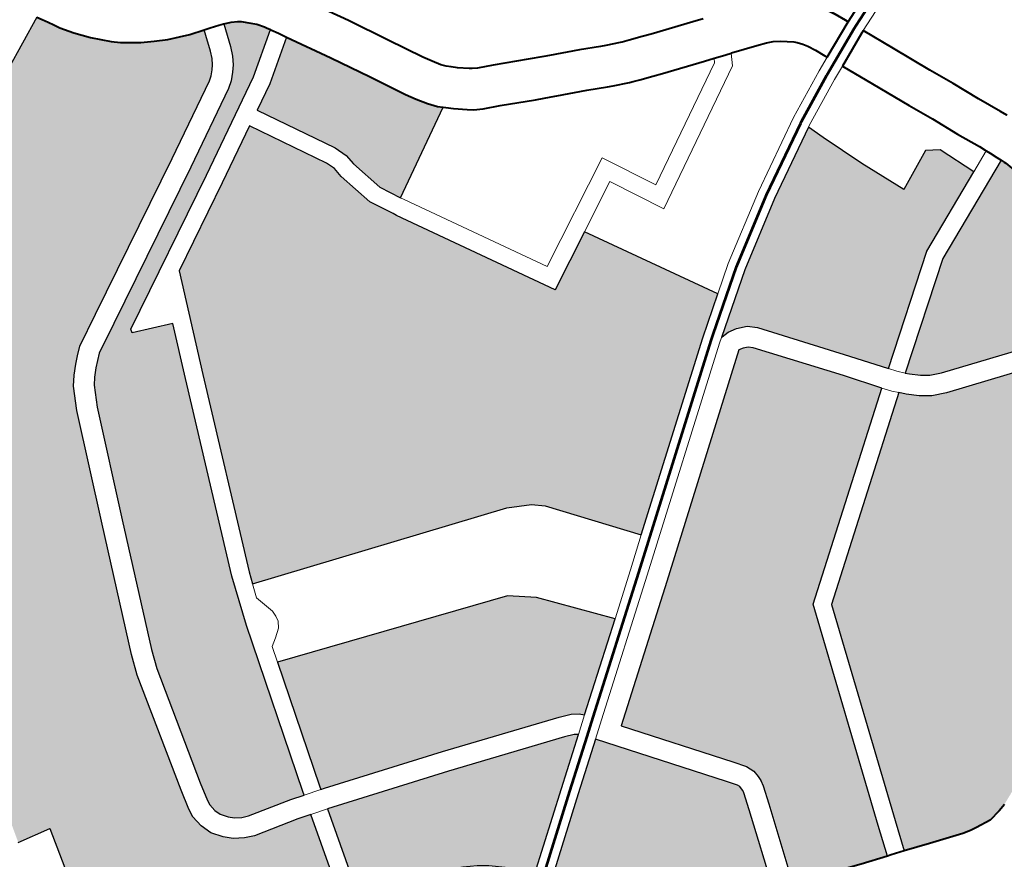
# Model space of a CAD drawing. Header units: metres. Extents: x 148316 to 148653, y 486436 to 486744.
# Tile 63 of 110: x 148543.21 to 148546.57, y 486714.9 to 486717.77. Entities that reach past the tile are written whole.
import ezdxf

# ---------------------------------------------------------------- set-up
doc = ezdxf.new("R2010")
doc.units = ezdxf.units.M
doc.header["$MEASUREMENT"] = 0
for name, color, linetype, lineweight in [('WVB-pen-brm-dik 018', 6, 'Continuous', 13), ('WVB-pen-brm-dik 050', 6, 'Continuous', 53), ('WVB-pen-dik 035', 1, 'Continuous', 40), ('WVB-raster-20%', 254, 'Continuous', 30), ('WVB-raster-60%', 253, 'Continuous', 30)]:
    doc.layers.add(name, color=color, linetype=linetype, lineweight=lineweight)

# ---------------------------------------------------------------- blocks, each defined once
blk = doc.blocks.new('INZET')
at = {"layer": 'WVB-raster-20%'}
for points in [[(-0.124828, -0.076687), (-0.124881, -0.075963), (-0.124881, -0.075504), (-0.124833, -0.075266), (-0.124722, -0.074711), (-0.124532, -0.07403), (-0.124118, -0.072438), (-0.124698, -0.072322), (-0.124072, -0.070026), (-0.12282, -0.067058), (-0.123887, -0.066664), (-0.12333, -0.065389), (-0.122287, -0.065852), (-0.121962, -0.065017), (-0.121104, -0.063696), (-0.120478, -0.063139), (-0.119945, -0.062791), (-0.119018, -0.062351), (-0.116277, -0.061034), (-0.116225, -0.061122), (-0.11617, -0.061215), (-0.116119, -0.061309), (-0.116065, -0.06141), (-0.115915, -0.061618), (-0.115731, -0.061848), (-0.115482, -0.062108), (-0.115365, -0.062212), (-0.115081, -0.062413), (-0.114884, -0.06253), (-0.114676, -0.062638), (-0.11449, -0.06272), (-0.114321, -0.062787), (-0.114074, -0.062866), (-0.114107, -0.06296), (-0.114198, -0.063226), (-0.114251, -0.063343), (-0.114307, -0.063433), (-0.114361, -0.0635), (-0.114433, -0.063571), (-0.114506, -0.063624), (-0.115791, -0.064335), (-0.118399, -0.065744), (-0.118933, -0.066033), (-0.119063, -0.066144), (-0.119167, -0.066238), (-0.119301, -0.066378), (-0.119415, -0.066522), (-0.119611, -0.066897), (-0.120384, -0.068727), (-0.121264, -0.07083), (-0.121387, -0.07117), (-0.121917, -0.073204), (-0.121997, -0.073541), (-0.122016, -0.073691), (-0.121991, -0.073897), (-0.121924, -0.07409), (-0.121792, -0.074267), (-0.121672, -0.074387), (-0.121509, -0.074493), (-0.121348, -0.074561), (-0.12058, -0.074754), (-0.120352, -0.074823), (-0.120784, -0.076342), (-0.121033, -0.076284), (-0.121129, -0.076264), (-0.121249, -0.076246), (-0.121463, -0.076225), (-0.121705, -0.076221), (-0.121832, -0.076221), (-0.12204, -0.076241), (-0.122268, -0.076275), (-0.122403, -0.076317), (-0.122671, -0.076389), (-0.123137, -0.07649), (-0.123221, -0.076508), (-0.123638, -0.076581), (-0.124155, -0.076661), (-0.124259, -0.07667), (-0.124496, -0.076679), (-0.124711, -0.076684)], [(-0.112996, -0.074205), (-0.114045, -0.072854), (-0.114222, -0.072698), (-0.114597, -0.072501), (-0.118883, -0.071041), (-0.118813, -0.070839), (-0.117506, -0.067642), (-0.116809, -0.065965), (-0.115336, -0.065169), (-0.114397, -0.064649), (-0.113695, -0.065925), (-0.113639, -0.06608), (-0.113623, -0.066255), (-0.113475, -0.066892), (-0.11327, -0.067287), (-0.11324, -0.067346), (-0.111768, -0.069951), (-0.110788, -0.069434), (-0.10955, -0.071616), (-0.110192, -0.072076)], [(-0.107918, -0.074338), (-0.108334, -0.073782), (-0.109331, -0.072476), (-0.10946, -0.072356), (-0.109631, -0.07228), (-0.109785, -0.072252), (-0.109913, -0.072252), (-0.109929, -0.072257), (-0.108938, -0.071547), (-0.107819, -0.070851), (-0.106638, -0.070194), (-0.10654, -0.070482), (-0.106257, -0.071229), (-0.105929, -0.072003), (-0.105246, -0.071675), (-0.105037, -0.071812), (-0.104784, -0.072448), (-0.106224, -0.073088)], [(-0.115565, -0.076149), (-0.11563, -0.076078), (-0.115746, -0.076005), (-0.11594, -0.075925), (-0.117901, -0.075251), (-0.119902, -0.074594), (-0.119969, -0.074574), (-0.119951, -0.074511), (-0.119313, -0.072379), (-0.11546, -0.073729), (-0.115075, -0.074041), (-0.114191, -0.075111)], [(-0.104781, -0.07576), (-0.107225, -0.074923), (-0.107409, -0.074843), (-0.107538, -0.074749), (-0.107678, -0.074622), (-0.107727, -0.074569), (-0.106072, -0.073349), (-0.10429, -0.072557), (-0.104266, -0.072616), (-0.104255, -0.072645), (-0.104218, -0.072775), (-0.104168, -0.072952), (-0.104154, -0.073022), (-0.104146, -0.073104), (-0.104142, -0.073214), (-0.104137, -0.073377), (-0.104134, -0.073448), (-0.104141, -0.073616), (-0.104144, -0.0737), (-0.10415, -0.073767), (-0.104175, -0.073906), (-0.104207, -0.074045), (-0.104296, -0.074327), (-0.104314, -0.074379), (-0.104445, -0.074766), (-0.104536, -0.075032)]]:
    blk.add_hatch(color=256, dxfattribs=at).paths.add_polyline_path(points)
at = {"layer": 'WVB-raster-20%', "extrusion": (0, 0, -1)}
for points in [[(0.120256, -0.074487), (0.120239, -0.074427), (0.11938, -0.071558), (0.119094, -0.070733), (0.117783, -0.067528), (0.117413, -0.066636), (0.118075, -0.066364), (0.118059, -0.066299), (0.115479, -0.064906), (0.113856, -0.064008), (0.113151, -0.06352), (0.11319, -0.063453), (0.113208, -0.063421), (0.113289, -0.063309), (0.113361, -0.063232), (0.11348, -0.063117), (0.113532, -0.063076), (0.113627, -0.063024), (0.113742, -0.062977), (0.113776, -0.063074), (0.113872, -0.063356), (0.113942, -0.063509), (0.114021, -0.063636), (0.114101, -0.063734), (0.114205, -0.063839), (0.114318, -0.06392), (0.115623, -0.064642), (0.118233, -0.066052), (0.118733, -0.066322), (0.118831, -0.066407), (0.118924, -0.06649), (0.119037, -0.066608), (0.11912, -0.066713), (0.119295, -0.067047), (0.120061, -0.068863), (0.120938, -0.070957), (0.121052, -0.071274), (0.121577, -0.073289), (0.121652, -0.073604), (0.121664, -0.073692), (0.121648, -0.073817), (0.121611, -0.073924), (0.121526, -0.074037), (0.12145, -0.074114), (0.121344, -0.074183), (0.121236, -0.074228), (0.120487, -0.074417)], [(0.113009, -0.067139), (0.111523, -0.066303), (0.111591, -0.06624), (0.111702, -0.066099), (0.111814, -0.065927), (0.111919, -0.065752), (0.112236, -0.06516), (0.11259, -0.064506), (0.113002, -0.063782), (0.113698, -0.064263), (0.114134, -0.064504), (0.113421, -0.065801), (0.113344, -0.066014), (0.113326, -0.066207), (0.113191, -0.066788)], [(0.112754, -0.081105), (0.112579, -0.080591), (0.111296, -0.07687), (0.1082, -0.074546), (0.108613, -0.073993), (0.109591, -0.072712), (0.109656, -0.072652), (0.109734, -0.072617), (0.109811, -0.072603), (0.113103, -0.075104), (0.115167, -0.076663), (0.113972, -0.078267), (0.113825, -0.078466), (0.11377, -0.078606), (0.113764, -0.078718), (0.113764, -0.078801), (0.113786, -0.078899), (0.113884, -0.079207), (0.11434, -0.080556), (0.114054, -0.080648), (0.113805, -0.080738), (0.113692, -0.080779), (0.113199, -0.080958)], [(0.110972, -0.081622), (0.11075, -0.081581), (0.110617, -0.081543), (0.110429, -0.081462), (0.110269, -0.081385), (0.10997, -0.081217), (0.10973, -0.08108), (0.109638, -0.081029), (0.109002, -0.08068), (0.108549, -0.080433), (0.108389, -0.080346), (0.108289, -0.080293), (0.107749, -0.080008), (0.107081, -0.079633), (0.10699, -0.079584), (0.106635, -0.079393), (0.106567, -0.07935), (0.106465, -0.079277), (0.106333, -0.079174), (0.106208, -0.079067), (0.106116, -0.078968), (0.106039, -0.078882), (0.106006, -0.078844), (0.105874, -0.07868), (0.105789, -0.078566), (0.105751, -0.078504), (0.105718, -0.078444), (0.105674, -0.078354), (0.105583, -0.07815), (0.105547, -0.078057), (0.105452, -0.077782), (0.105335, -0.077451), (0.105275, -0.077287), (0.10522, -0.077134), (0.105138, -0.076892), (0.105111, -0.076804), (0.105036, -0.076567), (0.105, -0.076451), (0.104955, -0.07631), (0.104885, -0.076094), (0.107352, -0.075249), (0.107584, -0.075149), (0.107759, -0.075021), (0.107925, -0.074871), (0.10801, -0.074778), (0.111042, -0.077054), (0.112295, -0.080688), (0.112469, -0.0812), (0.112468, -0.0812), (0.112044, -0.081344), (0.111485, -0.081536), (0.111345, -0.081571), (0.111231, -0.081589)], [(0.117839, -0.077872), (0.116613, -0.076941), (0.115846, -0.076361), (0.115857, -0.076349), (0.115906, -0.076318), (0.116064, -0.076253), (0.118012, -0.075583), (0.120065, -0.07491), (0.120493, -0.076415), (0.120042, -0.076554), (0.119625, -0.076683), (0.119299, -0.076787), (0.118759, -0.077052), (0.118651, -0.077116), (0.118549, -0.077177), (0.118506, -0.077209), (0.118385, -0.077296), (0.118176, -0.077477), (0.118016, -0.077656), (0.117911, -0.077784)]]:
    blk.add_hatch(color=256, dxfattribs=at).paths.add_polyline_path(points)
at = {"layer": 'WVB-raster-60%'}
blk.add_hatch(color=256, dxfattribs=at).paths.add_polyline_path([(-0.114673, -0.080447), (-0.114933, -0.080358), (-0.115591, -0.080129), (-0.115681, -0.080095), (-0.115699, -0.080089), (-0.115903, -0.079987), (-0.116002, -0.079931), (-0.116259, -0.079763), (-0.116414, -0.079642), (-0.116488, -0.079585), (-0.116702, -0.079355), (-0.116896, -0.079111), (-0.117119, -0.078819), (-0.117534, -0.078273), (-0.117594, -0.078194), (-0.117656, -0.07811), (-0.116432, -0.07718), (-0.115655, -0.076593), (-0.114253, -0.078475), (-0.114134, -0.078637), (-0.114117, -0.07868), (-0.114114, -0.078727), (-0.114114, -0.078763), (-0.114124, -0.078808), (-0.114217, -0.079097)])
at = {"layer": 'WVB-pen-brm-dik 018'}
for p, q in [((-0.119018, -0.062351), (-0.116277, -0.061034)), ((-0.114107, -0.06296), (-0.114198, -0.063226)), ((-0.114074, -0.062866), (-0.114107, -0.06296)), ((-0.113972, -0.062899), (-0.114074, -0.062866)), ((-0.113829, -0.062945), (-0.113972, -0.062899)), ((-0.113789, -0.062957), (-0.113829, -0.062945)), ((-0.11375, -0.062973), (-0.113789, -0.062957)), ((-0.113776, -0.063074), (-0.113742, -0.062977)), ((-0.113742, -0.062977), (-0.11375, -0.062973)), ((-0.113872, -0.063356), (-0.113776, -0.063074)), ((-0.114198, -0.063226), (-0.114251, -0.063343)), ((-0.114307, -0.063433), (-0.114361, -0.0635)), ((-0.114251, -0.063343), (-0.114307, -0.063433)), ((-0.113942, -0.063509), (-0.113872, -0.063356)), ((-0.11242, -0.063389), (-0.111978, -0.064166)), ((-0.114506, -0.063624), (-0.115791, -0.064335)), ((-0.114433, -0.063571), (-0.114506, -0.063624)), ((-0.114361, -0.0635), (-0.114433, -0.063571)), ((-0.114101, -0.063734), (-0.114021, -0.063636)), ((-0.114021, -0.063636), (-0.113942, -0.063509)), ((-0.113151, -0.06352), (-0.113856, -0.064008)), ((-0.11315, -0.063522), (-0.113151, -0.06352)), ((-0.113078, -0.063648), (-0.11315, -0.063522)), ((-0.113041, -0.063713), (-0.113078, -0.063648)), ((-0.114205, -0.063839), (-0.114101, -0.063734)), ((-0.113698, -0.064263), (-0.113002, -0.063782)), ((-0.113028, -0.063735), (-0.113041, -0.063713)), ((-0.113002, -0.063782), (-0.113028, -0.063735)), ((-0.115623, -0.064642), (-0.114318, -0.06392)), ((-0.114318, -0.06392), (-0.114205, -0.063839)), ((-0.113856, -0.064008), (-0.115479, -0.064906)), ((-0.114134, -0.064504), (-0.113698, -0.064263)), ((-0.111978, -0.064166), (-0.11162, -0.064829)), ((-0.115791, -0.064335), (-0.118399, -0.065744)), ((-0.118233, -0.066052), (-0.115623, -0.064642)), ((-0.115336, -0.065169), (-0.114397, -0.064649)), ((-0.114397, -0.064649), (-0.113695, -0.065925)), ((-0.113421, -0.065801), (-0.114134, -0.064504)), ((-0.115479, -0.064906), (-0.118059, -0.066299)), ((-0.11162, -0.064829), (-0.11131, -0.065406)), ((-0.116809, -0.065965), (-0.115336, -0.065169)), ((-0.11131, -0.065406), (-0.11122, -0.065556)), ((-0.11122, -0.065556), (-0.111133, -0.065691)), ((-0.118399, -0.065744), (-0.118933, -0.066033)), ((-0.113344, -0.066014), (-0.113421, -0.065801)), ((-0.111133, -0.065691), (-0.111075, -0.065763)), ((-0.111075, -0.065763), (-0.111012, -0.065822)), ((-0.111012, -0.065822), (-0.110932, -0.065896)), ((-0.117506, -0.067642), (-0.116809, -0.065965)), ((-0.113695, -0.065925), (-0.113639, -0.06608)), ((-0.110932, -0.065896), (-0.110778, -0.066021)), ((-0.119063, -0.066144), (-0.119167, -0.066238)), ((-0.118933, -0.066033), (-0.119063, -0.066144)), ((-0.118733, -0.066322), (-0.118233, -0.066052)), ((-0.113639, -0.06608), (-0.113623, -0.066255)), ((-0.113326, -0.066207), (-0.113344, -0.066014)), ((-0.110778, -0.066021), (-0.110736, -0.066053)), ((-0.110736, -0.066053), (-0.110654, -0.066101)), ((-0.110654, -0.066101), (-0.110411, -0.066215)), ((-0.119167, -0.066238), (-0.119301, -0.066378)), ((-0.118831, -0.066407), (-0.118733, -0.066322)), ((-0.118059, -0.066299), (-0.118075, -0.066364)), ((-0.113623, -0.066255), (-0.113475, -0.066892)), ((-0.113191, -0.066788), (-0.113326, -0.066207)), ((-0.111523, -0.066303), (-0.113009, -0.067139)), ((-0.111487, -0.066336), (-0.111523, -0.066303)), ((-0.111391, -0.066425), (-0.111487, -0.066336)), ((-0.110411, -0.066215), (-0.109865, -0.066479)), ((-0.119301, -0.066378), (-0.119415, -0.066522)), ((-0.119037, -0.066608), (-0.118924, -0.06649)), ((-0.118924, -0.06649), (-0.118831, -0.066407)), ((-0.118075, -0.066364), (-0.117413, -0.066636)), ((-0.11121, -0.066572), (-0.111391, -0.066425)), ((-0.109865, -0.066479), (-0.109619, -0.066594)), ((-0.119415, -0.066522), (-0.119611, -0.066897)), ((-0.11912, -0.066713), (-0.119037, -0.066608)), ((-0.117413, -0.066636), (-0.117783, -0.067528)), ((-0.111125, -0.066637), (-0.11121, -0.066572)), ((-0.11098, -0.066721), (-0.111125, -0.066637)), ((-0.109619, -0.066594), (-0.109528, -0.066636)), ((-0.109528, -0.066636), (-0.109057, -0.066857)), ((-0.119295, -0.067047), (-0.11912, -0.066713)), ((-0.113009, -0.067139), (-0.113191, -0.066788)), ((-0.110712, -0.066847), (-0.11098, -0.066721)), ((-0.119611, -0.066897), (-0.120384, -0.068727)), ((-0.113475, -0.066892), (-0.11327, -0.067287)), ((-0.110165, -0.067111), (-0.110712, -0.066847)), ((-0.109057, -0.066857), (-0.10873, -0.067016)), ((-0.120061, -0.068863), (-0.119295, -0.067047)), ((-0.113009, -0.067139), (-0.112976, -0.067203)), ((-0.112976, -0.067203), (-0.113009, -0.067139)), ((-0.109915, -0.067228), (-0.110165, -0.067111)), ((-0.10873, -0.067016), (-0.108652, -0.067054)), ((-0.108652, -0.067054), (-0.108424, -0.067156)), ((-0.108424, -0.067156), (-0.108387, -0.06717)), ((-0.108387, -0.06717), (-0.108274, -0.067211)), ((-0.11327, -0.067287), (-0.11324, -0.067346)), ((-0.11324, -0.067346), (-0.111768, -0.069951)), ((-0.112976, -0.067203), (-0.11165, -0.069549)), ((-0.11165, -0.069549), (-0.112976, -0.067203)), ((-0.109825, -0.06727), (-0.109915, -0.067228)), ((-0.109358, -0.067488), (-0.109825, -0.06727)), ((-0.108274, -0.067211), (-0.108057, -0.067291)), ((-0.108057, -0.067291), (-0.107906, -0.067347)), ((-0.109037, -0.067645), (-0.109358, -0.067488)), ((-0.107906, -0.067347), (-0.107209, -0.067586)), ((-0.117783, -0.067528), (-0.119094, -0.070733)), ((-0.118813, -0.070839), (-0.117506, -0.067642)), ((-0.108949, -0.067688), (-0.109037, -0.067645)), ((-0.107209, -0.067586), (-0.107033, -0.067645)), ((-0.108689, -0.067805), (-0.108949, -0.067688)), ((-0.108629, -0.067827), (-0.108689, -0.067805)), ((-0.108516, -0.067868), (-0.108629, -0.067827)), ((-0.108299, -0.067948), (-0.108516, -0.067868)), ((-0.108141, -0.068006), (-0.108299, -0.067948)), ((-0.107434, -0.068249), (-0.108141, -0.068006)), ((-0.10727, -0.068304), (-0.107434, -0.068249)), ((-0.107308, -0.06837), (-0.10727, -0.068304)), ((-0.10727, -0.068304), (-0.107308, -0.06837)), ((-0.107169, -0.068338), (-0.10727, -0.068304)), ((-0.107074, -0.068369), (-0.107169, -0.068338)), ((-0.109336, -0.069486), (-0.107308, -0.06837)), ((-0.107308, -0.06837), (-0.109336, -0.069486)), ((-0.10698, -0.068401), (-0.10709, -0.068592)), ((-0.10709, -0.068592), (-0.10698, -0.068401)), ((-0.10698, -0.068401), (-0.107074, -0.068369)), ((-0.106979, -0.068401), (-0.10698, -0.068401)), ((-0.106551, -0.068551), (-0.106979, -0.068401)), ((-0.11165, -0.069549), (-0.10981, -0.068579)), ((-0.10981, -0.068579), (-0.11165, -0.069549)), ((-0.10981, -0.068579), (-0.109336, -0.069486)), ((-0.109336, -0.069486), (-0.10981, -0.068579)), ((-0.10709, -0.068592), (-0.10946, -0.069897)), ((-0.10946, -0.069897), (-0.10709, -0.068592)), ((-0.106391, -0.068608), (-0.106551, -0.068551)), ((-0.106284, -0.068657), (-0.106391, -0.068608)), ((-0.10618, -0.068721), (-0.106284, -0.068657)), ((-0.120384, -0.068727), (-0.121264, -0.07083)), ((-0.106089, -0.068791), (-0.10618, -0.068721)), ((-0.106003, -0.068864), (-0.106089, -0.068791)), ((-0.120938, -0.070957), (-0.120061, -0.068863)), ((-0.109937, -0.068984), (-0.110788, -0.069434)), ((-0.110788, -0.069434), (-0.109937, -0.068984)), ((-0.10946, -0.069897), (-0.109937, -0.068984)), ((-0.109937, -0.068984), (-0.10946, -0.069897)), ((-0.105961, -0.068909), (-0.106003, -0.068864)), ((-0.1059, -0.068986), (-0.105961, -0.068909)), ((-0.105852, -0.069062), (-0.1059, -0.068986)), ((-0.103661, -0.06889), (-0.104925, -0.069395)), ((-0.105785, -0.069194), (-0.105852, -0.069062)), ((-0.105706, -0.069366), (-0.105785, -0.069194)), ((-0.111768, -0.069951), (-0.110788, -0.069434)), ((-0.110788, -0.069434), (-0.10955, -0.071616)), ((-0.106752, -0.069914), (-0.105934, -0.069516)), ((-0.105934, -0.069516), (-0.105688, -0.069406)), ((-0.105688, -0.069406), (-0.105706, -0.069366)), ((-0.104925, -0.069395), (-0.104684, -0.069941)), ((-0.105565, -0.06968), (-0.105807, -0.069788)), ((-0.105324, -0.070225), (-0.105565, -0.06968)), ((-0.105807, -0.069788), (-0.106613, -0.07018)), ((-0.107971, -0.070593), (-0.106752, -0.069914)), ((-0.104684, -0.069941), (-0.10439, -0.070603)), ((-0.106613, -0.07018), (-0.106638, -0.070194)), ((-0.106638, -0.070194), (-0.10654, -0.070482)), ((-0.105027, -0.070892), (-0.105324, -0.070225)), ((-0.10654, -0.070482), (-0.106257, -0.071229)), ((-0.109105, -0.071298), (-0.107971, -0.070593)), ((-0.10439, -0.070603), (-0.104198, -0.071018)), ((-0.121264, -0.07083), (-0.121387, -0.07117)), ((-0.119094, -0.070733), (-0.11938, -0.071558)), ((-0.118883, -0.071041), (-0.118813, -0.070839)), ((-0.121052, -0.071274), (-0.120938, -0.070957)), ((-0.104836, -0.071305), (-0.105027, -0.070892)), ((-0.104198, -0.071018), (-0.103997, -0.07148)), ((-0.121387, -0.07117), (-0.121917, -0.073204)), ((-0.118883, -0.071041), (-0.118965, -0.071276)), ((-0.118965, -0.071276), (-0.118883, -0.071041)), ((-0.114597, -0.072501), (-0.118883, -0.071041)), ((-0.121577, -0.073289), (-0.121052, -0.071274)), ((-0.118965, -0.071276), (-0.118876, -0.071618)), ((-0.118876, -0.071618), (-0.118965, -0.071276)), ((-0.10955, -0.071616), (-0.109105, -0.071298)), ((-0.106257, -0.071229), (-0.105929, -0.072003)), ((-0.104637, -0.071764), (-0.104836, -0.071305)), ((-0.103997, -0.07148), (-0.103818, -0.071875)), ((-0.11938, -0.071558), (-0.120239, -0.074427)), ((-0.118876, -0.071618), (-0.11888, -0.071721)), ((-0.11888, -0.071721), (-0.118876, -0.071618)), ((-0.105929, -0.072003), (-0.105246, -0.071675)), ((-0.105246, -0.071675), (-0.105037, -0.071812)), ((-0.118895, -0.071813), (-0.11896, -0.071913)), ((-0.11896, -0.071913), (-0.118895, -0.071813)), ((-0.11888, -0.071721), (-0.118895, -0.071813)), ((-0.118895, -0.071813), (-0.11888, -0.071721)), ((-0.105037, -0.071812), (-0.104784, -0.072448)), ((-0.104459, -0.072155), (-0.104637, -0.071764)), ((-0.103818, -0.071875), (-0.103769, -0.07199)), ((-0.119098, -0.072017), (-0.119232, -0.072109)), ((-0.119232, -0.072109), (-0.119098, -0.072017)), ((-0.11896, -0.071913), (-0.119098, -0.072017)), ((-0.119098, -0.072017), (-0.11896, -0.071913)), ((-0.119232, -0.072109), (-0.119313, -0.072379)), ((-0.119313, -0.072379), (-0.119232, -0.072109)), ((-0.104414, -0.072262), (-0.104459, -0.072155)), ((-0.124118, -0.072438), (-0.124698, -0.072322)), ((-0.119951, -0.074511), (-0.119313, -0.072379)), ((-0.119313, -0.072379), (-0.11546, -0.073729)), ((-0.110013, -0.072317), (-0.113315, -0.074825)), ((-0.109929, -0.072257), (-0.110013, -0.072317)), ((-0.109913, -0.072252), (-0.109929, -0.072257)), ((-0.109785, -0.072252), (-0.109913, -0.072252)), ((-0.109631, -0.07228), (-0.109785, -0.072252)), ((-0.10946, -0.072356), (-0.109631, -0.07228)), ((-0.109331, -0.072476), (-0.10946, -0.072356)), ((-0.104784, -0.072448), (-0.104406, -0.072281)), ((-0.104406, -0.072281), (-0.104784, -0.072448)), ((-0.104406, -0.072281), (-0.104414, -0.072262)), ((-0.104375, -0.072355), (-0.104406, -0.072281)), ((-0.104324, -0.072477), (-0.104375, -0.072355)), ((-0.124532, -0.07403), (-0.124118, -0.072438)), ((-0.114222, -0.072698), (-0.114597, -0.072501)), ((-0.108334, -0.073782), (-0.109331, -0.072476)), ((-0.104784, -0.072448), (-0.106224, -0.073088)), ((-0.10429, -0.072557), (-0.104324, -0.072477)), ((-0.114045, -0.072854), (-0.114222, -0.072698)), ((-0.113103, -0.075104), (-0.109811, -0.072603)), ((-0.109811, -0.072603), (-0.109734, -0.072617)), ((-0.109734, -0.072617), (-0.109656, -0.072652)), ((-0.109656, -0.072652), (-0.109591, -0.072712)), ((-0.109591, -0.072712), (-0.108613, -0.073993)), ((-0.106072, -0.073349), (-0.10429, -0.072557)), ((-0.112996, -0.074205), (-0.114045, -0.072854)), ((-0.121917, -0.073204), (-0.121997, -0.073541)), ((-0.106224, -0.073088), (-0.107918, -0.074338)), ((-0.121652, -0.073604), (-0.121577, -0.073289)), ((-0.107727, -0.074569), (-0.106072, -0.073349)), ((-0.121997, -0.073541), (-0.122016, -0.073691)), ((-0.122016, -0.073691), (-0.121991, -0.073897)), ((-0.121664, -0.073692), (-0.121652, -0.073604)), ((-0.121648, -0.073817), (-0.121664, -0.073692)), ((-0.121611, -0.073924), (-0.121648, -0.073817)), ((-0.11546, -0.073729), (-0.115075, -0.074041)), ((-0.107918, -0.074338), (-0.108334, -0.073782)), ((-0.121991, -0.073897), (-0.121924, -0.07409)), ((-0.121526, -0.074037), (-0.121611, -0.073924)), ((-0.12145, -0.074114), (-0.121526, -0.074037)), ((-0.115075, -0.074041), (-0.114191, -0.075111)), ((-0.108613, -0.073993), (-0.1082, -0.074546)), ((-0.121924, -0.07409), (-0.121792, -0.074267)), ((-0.121344, -0.074183), (-0.12145, -0.074114)), ((-0.121236, -0.074228), (-0.121344, -0.074183)), ((-0.120487, -0.074417), (-0.121236, -0.074228)), ((-0.113496, -0.074586), (-0.112996, -0.074205)), ((-0.121792, -0.074267), (-0.121672, -0.074387)), ((-0.121672, -0.074387), (-0.121509, -0.074493)), ((-0.107918, -0.074338), (-0.107826, -0.074461)), ((-0.107826, -0.074461), (-0.107918, -0.074338)), ((-0.121509, -0.074493), (-0.121348, -0.074561)), ((-0.121348, -0.074561), (-0.12058, -0.074754)), ((-0.120256, -0.074487), (-0.120487, -0.074417)), ((-0.120239, -0.074427), (-0.120256, -0.074487)), ((-0.120256, -0.074487), (-0.119969, -0.074574)), ((-0.119969, -0.074574), (-0.120256, -0.074487)), ((-0.119969, -0.074574), (-0.119951, -0.074511)), ((-0.1082, -0.074546), (-0.111296, -0.07687)), ((-0.108095, -0.074685), (-0.1082, -0.074546)), ((-0.1082, -0.074546), (-0.108095, -0.074685)), ((-0.107826, -0.074461), (-0.107727, -0.074569)), ((-0.107727, -0.074569), (-0.107826, -0.074461)), ((-0.119902, -0.074594), (-0.119969, -0.074574)), ((-0.117901, -0.075251), (-0.119902, -0.074594)), ((-0.114191, -0.075111), (-0.113496, -0.074586)), ((-0.10801, -0.074778), (-0.108095, -0.074685)), ((-0.108095, -0.074685), (-0.10801, -0.074778)), ((-0.107678, -0.074622), (-0.107727, -0.074569)), ((-0.107538, -0.074749), (-0.107678, -0.074622)), ((-0.120352, -0.074823), (-0.120784, -0.076342)), ((-0.12058, -0.074754), (-0.120352, -0.074823)), ((-0.120065, -0.07491), (-0.120352, -0.074823)), ((-0.120352, -0.074823), (-0.120065, -0.07491)), ((-0.113315, -0.074825), (-0.115376, -0.076382)), ((-0.111042, -0.077054), (-0.10801, -0.074778)), ((-0.10801, -0.074778), (-0.107925, -0.074871)), ((-0.107925, -0.074871), (-0.107759, -0.075021)), ((-0.107409, -0.074843), (-0.107538, -0.074749)), ((-0.107225, -0.074923), (-0.107409, -0.074843)), ((-0.120493, -0.076415), (-0.120065, -0.07491)), ((-0.120065, -0.07491), (-0.118012, -0.075583)), ((-0.107759, -0.075021), (-0.107584, -0.075149)), ((-0.104781, -0.07576), (-0.107225, -0.074923)), ((-0.115167, -0.076663), (-0.113103, -0.075104)), ((-0.107584, -0.075149), (-0.107352, -0.075249)), ((-0.11594, -0.075925), (-0.117901, -0.075251)), ((-0.107352, -0.075249), (-0.104885, -0.076094)), ((-0.118012, -0.075583), (-0.116064, -0.076253)), ((-0.115746, -0.076005), (-0.11594, -0.075925)), ((-0.11563, -0.076078), (-0.115746, -0.076005)), ((-0.115565, -0.076149), (-0.11563, -0.076078)), ((-0.115846, -0.076361), (-0.115565, -0.076149)), ((-0.116064, -0.076253), (-0.115906, -0.076318)), ((-0.115906, -0.076318), (-0.115857, -0.076349)), ((-0.115857, -0.076349), (-0.115846, -0.076361)), ((-0.115376, -0.076382), (-0.115655, -0.076593)), ((-0.115655, -0.076593), (-0.114253, -0.078475)), ((-0.113972, -0.078267), (-0.115167, -0.076663)), ((-0.111296, -0.07687), (-0.112579, -0.080591)), ((-0.112295, -0.080688), (-0.111042, -0.077054)), ((-0.113825, -0.078466), (-0.113972, -0.078267)), ((-0.114253, -0.078475), (-0.114134, -0.078637)), ((-0.11377, -0.078606), (-0.113825, -0.078466)), ((-0.114134, -0.078637), (-0.114117, -0.07868)), ((-0.114114, -0.078763), (-0.114124, -0.078808)), ((-0.114117, -0.07868), (-0.114114, -0.078727)), ((-0.114114, -0.078727), (-0.114114, -0.078763)), ((-0.113764, -0.078718), (-0.11377, -0.078606)), ((-0.113764, -0.078801), (-0.113764, -0.078718)), ((-0.114124, -0.078808), (-0.114217, -0.079097)), ((-0.113884, -0.079207), (-0.113786, -0.078899)), ((-0.113786, -0.078899), (-0.113764, -0.078801)), ((-0.114217, -0.079097), (-0.114673, -0.080447)), ((-0.11434, -0.080556), (-0.113884, -0.079207)), ((-0.112579, -0.080591), (-0.112754, -0.081105)), ((-0.112469, -0.0812), (-0.112295, -0.080688)), ((-0.112754, -0.081105), (-0.112688, -0.081127)), ((-0.112688, -0.081127), (-0.112469, -0.0812))]:
    blk.add_line(p, q, dxfattribs=at)
at = {"layer": 'WVB-pen-brm-dik 050'}
for p, q in [((-0.105029, -0.069275), (-0.104981, -0.069256)), ((-0.106711, -0.070063), (-0.106711, -0.070063)), ((-0.115746, -0.076474), (-0.115467, -0.076263))]:
    blk.add_line(p, q, dxfattribs=at)
at = {"layer": 'WVB-pen-brm-dik 050', "flags": 128}
for points in [[(-0.104981, -0.069256), (-0.103715, -0.06875), (-0.10354, -0.068684), (-0.103161, -0.068571), (-0.102239, -0.068312), (-0.102203, -0.068302)], [(-0.105626, -0.069543), (-0.105029, -0.069275)], [(-0.106711, -0.070063), (-0.106682, -0.070047), (-0.10587, -0.069652), (-0.105626, -0.069543)], [(-0.110016, -0.072135), (-0.109022, -0.071423), (-0.107895, -0.070722), (-0.106711, -0.070063)], [(-0.115467, -0.076263), (-0.113405, -0.074705), (-0.110103, -0.072196), (-0.110016, -0.072135)], [(-0.117747, -0.077991), (-0.116523, -0.077061), (-0.115746, -0.076474)]]:
    blk.add_lwpolyline(points, dxfattribs=at)
at = {"layer": 'WVB-pen-dik 035', "flags": 128}
for points in [[(-0.116277, -0.061034), (-0.116225, -0.061122), (-0.11617, -0.061215), (-0.116119, -0.061309), (-0.116065, -0.06141), (-0.115915, -0.061618), (-0.115731, -0.061848), (-0.115482, -0.062108), (-0.115365, -0.062212), (-0.115081, -0.062413), (-0.114884, -0.06253), (-0.114676, -0.062638), (-0.11449, -0.06272), (-0.114321, -0.062787), (-0.114074, -0.062866)], [(-0.114074, -0.062866), (-0.113972, -0.062899), (-0.113829, -0.062945), (-0.113789, -0.062957), (-0.11375, -0.062973), (-0.113742, -0.062977)], [(-0.113742, -0.062977), (-0.113627, -0.063024), (-0.113532, -0.063076), (-0.11348, -0.063117), (-0.113361, -0.063232), (-0.113289, -0.063309), (-0.113208, -0.063421), (-0.11319, -0.063453)], [(-0.11319, -0.063453), (-0.113151, -0.06352)], [(-0.107033, -0.067645), (-0.107209, -0.067586), (-0.107906, -0.067347), (-0.108057, -0.067291), (-0.108274, -0.067211), (-0.108387, -0.06717), (-0.108424, -0.067156), (-0.108652, -0.067054), (-0.10873, -0.067016), (-0.109057, -0.066857), (-0.109528, -0.066636), (-0.109619, -0.066594), (-0.109865, -0.066479), (-0.110411, -0.066215), (-0.110654, -0.066101), (-0.110736, -0.066053), (-0.110778, -0.066021), (-0.110932, -0.065896), (-0.111012, -0.065822), (-0.111075, -0.065763), (-0.111133, -0.065691), (-0.11122, -0.065556), (-0.11131, -0.065406), (-0.11162, -0.064829), (-0.111978, -0.064166), (-0.11242, -0.063389)], [(-0.113151, -0.06352), (-0.11315, -0.063522), (-0.113078, -0.063648), (-0.113041, -0.063713)], [(-0.113041, -0.063713), (-0.113028, -0.063735), (-0.113002, -0.063782)], [(-0.113002, -0.063782), (-0.11259, -0.064506), (-0.112236, -0.06516), (-0.111919, -0.065752), (-0.111814, -0.065927), (-0.111702, -0.066099), (-0.111591, -0.06624), (-0.111523, -0.066303)], [(-0.111523, -0.066303), (-0.111487, -0.066336), (-0.111391, -0.066425), (-0.11121, -0.066572), (-0.111125, -0.066637), (-0.11098, -0.066721), (-0.110712, -0.066847), (-0.110165, -0.067111), (-0.109915, -0.067228), (-0.109825, -0.06727), (-0.109358, -0.067488), (-0.109037, -0.067645), (-0.108949, -0.067688), (-0.108689, -0.067805), (-0.108629, -0.067827), (-0.108516, -0.067868), (-0.108299, -0.067948), (-0.108141, -0.068006), (-0.107434, -0.068249), (-0.10727, -0.068304)], [(-0.105049, -0.069122), (-0.10377, -0.068611), (-0.103588, -0.068541), (-0.103203, -0.068427), (-0.10228, -0.068168), (-0.10159, -0.067972), (-0.10118, -0.067831), (-0.099991, -0.067543), (-0.097065, -0.066815), (-0.096553, -0.066689)], [(-0.10727, -0.068304), (-0.107169, -0.068338), (-0.107074, -0.068369), (-0.10698, -0.068401)], [(-0.10698, -0.068401), (-0.106979, -0.068401), (-0.106551, -0.068551), (-0.106391, -0.068608), (-0.106284, -0.068657), (-0.10618, -0.068721), (-0.106089, -0.068791), (-0.106003, -0.068864), (-0.105961, -0.068909), (-0.1059, -0.068986), (-0.105852, -0.069062), (-0.105785, -0.069194), (-0.105706, -0.069366), (-0.105688, -0.069406)], [(-0.105049, -0.069122), (-0.105069, -0.069076), (-0.105155, -0.06889), (-0.105242, -0.068718), (-0.105328, -0.06858), (-0.105389, -0.068504)], [(-0.105389, -0.068504), (-0.105328, -0.06858), (-0.105242, -0.068718), (-0.105155, -0.06889), (-0.105069, -0.069076), (-0.105049, -0.069122)], [(-0.105688, -0.069406), (-0.105049, -0.069122)], [(-0.104967, -0.069412), (-0.105565, -0.06968)], [(-0.104925, -0.069395), (-0.104967, -0.069412)], [(-0.103766, -0.071997), (-0.103769, -0.07199), (-0.103818, -0.071875), (-0.103997, -0.07148), (-0.104198, -0.071018), (-0.10439, -0.070603), (-0.104684, -0.069941), (-0.104925, -0.069395)], [(-0.105565, -0.06968), (-0.105324, -0.070225), (-0.105027, -0.070892), (-0.104836, -0.071305), (-0.104637, -0.071764), (-0.104459, -0.072155), (-0.104414, -0.072262), (-0.104406, -0.072281)], [(-0.104406, -0.072281), (-0.104375, -0.072355), (-0.104324, -0.072477), (-0.10429, -0.072557)], [(-0.10429, -0.072557), (-0.104266, -0.072616), (-0.104255, -0.072645), (-0.104218, -0.072775), (-0.104168, -0.072952), (-0.104154, -0.073022), (-0.104146, -0.073104), (-0.104142, -0.073214), (-0.104137, -0.073377), (-0.104134, -0.073448), (-0.104141, -0.073616), (-0.104144, -0.0737), (-0.10415, -0.073767), (-0.104175, -0.073906), (-0.104207, -0.074045), (-0.104296, -0.074327), (-0.104314, -0.074379), (-0.104445, -0.074766), (-0.104536, -0.075032)], [(-0.110617, -0.081543), (-0.11075, -0.081581), (-0.110972, -0.081622)], [(-0.112754, -0.081105), (-0.113199, -0.080958), (-0.113692, -0.080779), (-0.113805, -0.080738), (-0.114054, -0.080648), (-0.11434, -0.080556)], [(-0.112469, -0.0812), (-0.112688, -0.081127), (-0.112754, -0.081105)], [(-0.110972, -0.081622), (-0.111231, -0.081589), (-0.111345, -0.081571), (-0.111485, -0.081536), (-0.112044, -0.081344), (-0.112468, -0.0812), (-0.112469, -0.0812)]]:
    blk.add_lwpolyline(points, dxfattribs=at)
at = {"layer": 'WVB-raster-20%', "flags": 128}
for points in [[(-0.120784, -0.076342), (-0.120352, -0.074823), (-0.12058, -0.074754), (-0.121348, -0.074561), (-0.121509, -0.074493), (-0.121672, -0.074387), (-0.121792, -0.074267), (-0.121924, -0.07409), (-0.121991, -0.073897), (-0.122016, -0.073691), (-0.121997, -0.073541), (-0.121917, -0.073204), (-0.121387, -0.07117), (-0.121264, -0.07083), (-0.120384, -0.068727), (-0.119611, -0.066897), (-0.119415, -0.066522), (-0.119301, -0.066378), (-0.119167, -0.066238), (-0.119063, -0.066144), (-0.118933, -0.066033), (-0.118399, -0.065744), (-0.115791, -0.064335), (-0.114506, -0.063624), (-0.114433, -0.063571), (-0.114361, -0.0635), (-0.114307, -0.063433), (-0.114251, -0.063343), (-0.114198, -0.063226), (-0.114107, -0.06296), (-0.114074, -0.062866), (-0.114321, -0.062787), (-0.11449, -0.06272), (-0.114676, -0.062638), (-0.114884, -0.06253), (-0.115081, -0.062413), (-0.115365, -0.062212), (-0.115482, -0.062108), (-0.115731, -0.061848), (-0.115915, -0.061618), (-0.116065, -0.06141), (-0.116119, -0.061309), (-0.11617, -0.061215), (-0.116225, -0.061122)], [(-0.116277, -0.061034), (-0.119018, -0.062351)], [(-0.124698, -0.072322), (-0.124118, -0.072438), (-0.124532, -0.07403)], [(-0.104255, -0.072645), (-0.104266, -0.072616), (-0.10429, -0.072557), (-0.106072, -0.073349), (-0.107727, -0.074569), (-0.107678, -0.074622), (-0.107538, -0.074749), (-0.107409, -0.074843), (-0.107225, -0.074923), (-0.104781, -0.07576)], [(-0.104885, -0.076094), (-0.107352, -0.075249), (-0.107584, -0.075149), (-0.107759, -0.075021), (-0.107925, -0.074871), (-0.10801, -0.074778), (-0.111042, -0.077054), (-0.112295, -0.080688), (-0.112469, -0.0812), (-0.112468, -0.0812), (-0.112044, -0.081344), (-0.111485, -0.081536), (-0.111345, -0.081571), (-0.111231, -0.081589), (-0.110972, -0.081622), (-0.11075, -0.081581), (-0.110617, -0.081543)]]:
    blk.add_lwpolyline(points, dxfattribs=at)
for points in [[(-0.120256, -0.074487), (-0.120239, -0.074427), (-0.11938, -0.071558), (-0.119094, -0.070733), (-0.117783, -0.067528), (-0.117413, -0.066636), (-0.118075, -0.066364), (-0.118059, -0.066299), (-0.115479, -0.064906), (-0.113856, -0.064008), (-0.113151, -0.06352), (-0.11319, -0.063453), (-0.113208, -0.063421), (-0.113289, -0.063309), (-0.113361, -0.063232), (-0.11348, -0.063117), (-0.113532, -0.063076), (-0.113627, -0.063024), (-0.113742, -0.062977), (-0.113776, -0.063074), (-0.113872, -0.063356), (-0.113942, -0.063509), (-0.114021, -0.063636), (-0.114101, -0.063734), (-0.114205, -0.063839), (-0.114318, -0.06392), (-0.115623, -0.064642), (-0.118233, -0.066052), (-0.118733, -0.066322), (-0.118831, -0.066407), (-0.118924, -0.06649), (-0.119037, -0.066608), (-0.11912, -0.066713), (-0.119295, -0.067047), (-0.120061, -0.068863), (-0.120938, -0.070957), (-0.121052, -0.071274), (-0.121577, -0.073289), (-0.121652, -0.073604), (-0.121664, -0.073692), (-0.121648, -0.073817), (-0.121611, -0.073924), (-0.121526, -0.074037), (-0.12145, -0.074114), (-0.121344, -0.074183), (-0.121236, -0.074228), (-0.120487, -0.074417)], [(-0.111523, -0.066303), (-0.111591, -0.06624), (-0.111702, -0.066099), (-0.111814, -0.065927), (-0.111919, -0.065752), (-0.112236, -0.06516), (-0.11259, -0.064506), (-0.113002, -0.063782), (-0.113698, -0.064263), (-0.114134, -0.064504), (-0.113421, -0.065801), (-0.113344, -0.066014), (-0.113326, -0.066207), (-0.113191, -0.066788), (-0.113009, -0.067139)], [(-0.10955, -0.071616), (-0.110788, -0.069434), (-0.111768, -0.069951), (-0.11324, -0.067346), (-0.11327, -0.067287), (-0.113475, -0.066892), (-0.113623, -0.066255), (-0.113639, -0.06608), (-0.113695, -0.065925), (-0.114397, -0.064649), (-0.115336, -0.065169), (-0.116809, -0.065965), (-0.117506, -0.067642), (-0.118813, -0.070839), (-0.118883, -0.071041), (-0.114597, -0.072501), (-0.114222, -0.072698), (-0.114045, -0.072854), (-0.112996, -0.074205), (-0.110192, -0.072076)], [(-0.104784, -0.072448), (-0.105037, -0.071812), (-0.105246, -0.071675), (-0.105929, -0.072003), (-0.106257, -0.071229), (-0.10654, -0.070482), (-0.106638, -0.070194), (-0.107819, -0.070851), (-0.108938, -0.071547), (-0.109929, -0.072257), (-0.109913, -0.072252), (-0.109785, -0.072252), (-0.109631, -0.07228), (-0.10946, -0.072356), (-0.109331, -0.072476), (-0.108334, -0.073782), (-0.107918, -0.074338), (-0.106224, -0.073088)], [(-0.114191, -0.075111), (-0.115075, -0.074041), (-0.11546, -0.073729), (-0.119313, -0.072379), (-0.119951, -0.074511), (-0.119969, -0.074574), (-0.119902, -0.074594), (-0.117901, -0.075251), (-0.11594, -0.075925), (-0.115746, -0.076005), (-0.11563, -0.076078), (-0.115565, -0.076149)], [(-0.112754, -0.081105), (-0.112579, -0.080591), (-0.111296, -0.07687), (-0.1082, -0.074546), (-0.108613, -0.073993), (-0.109591, -0.072712), (-0.109656, -0.072652), (-0.109734, -0.072617), (-0.109811, -0.072603), (-0.113103, -0.075104), (-0.115167, -0.076663), (-0.113972, -0.078267), (-0.113825, -0.078466), (-0.11377, -0.078606), (-0.113764, -0.078718), (-0.113764, -0.078801), (-0.113786, -0.078899), (-0.113884, -0.079207), (-0.11434, -0.080556), (-0.114054, -0.080648), (-0.113805, -0.080738), (-0.113692, -0.080779), (-0.113199, -0.080958)], [(-0.117839, -0.077872), (-0.116613, -0.076941), (-0.115846, -0.076361), (-0.115857, -0.076349), (-0.115906, -0.076318), (-0.116064, -0.076253), (-0.118012, -0.075583), (-0.120065, -0.07491), (-0.120493, -0.076415), (-0.120042, -0.076554), (-0.119625, -0.076683), (-0.119299, -0.076787), (-0.118759, -0.077052), (-0.118651, -0.077116), (-0.118549, -0.077177), (-0.118506, -0.077209), (-0.118385, -0.077296), (-0.118176, -0.077477), (-0.118016, -0.077656), (-0.117911, -0.077784)]]:
    blk.add_lwpolyline(points, close=True, dxfattribs=at)
at = {"layer": 'WVB-raster-60%', "flags": 128}
blk.add_lwpolyline([(-0.114673, -0.080447), (-0.114217, -0.079097), (-0.114124, -0.078808), (-0.114114, -0.078763), (-0.114114, -0.078727), (-0.114117, -0.07868), (-0.114134, -0.078637), (-0.114253, -0.078475), (-0.115655, -0.076593), (-0.116432, -0.07718), (-0.117656, -0.07811)], dxfattribs=at)

msp = doc.modelspace()

# ---------------------------------------------------------------- block references
at = {"layer": 'WVB-raster-60%', "xscale": 200, "yscale": 200, "zscale": 200, "rotation": 35.4407035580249}
msp.add_blockref('INZET', (148555.136, 486741.2042), dxfattribs=at)

doc.saveas('drawing.dxf')
